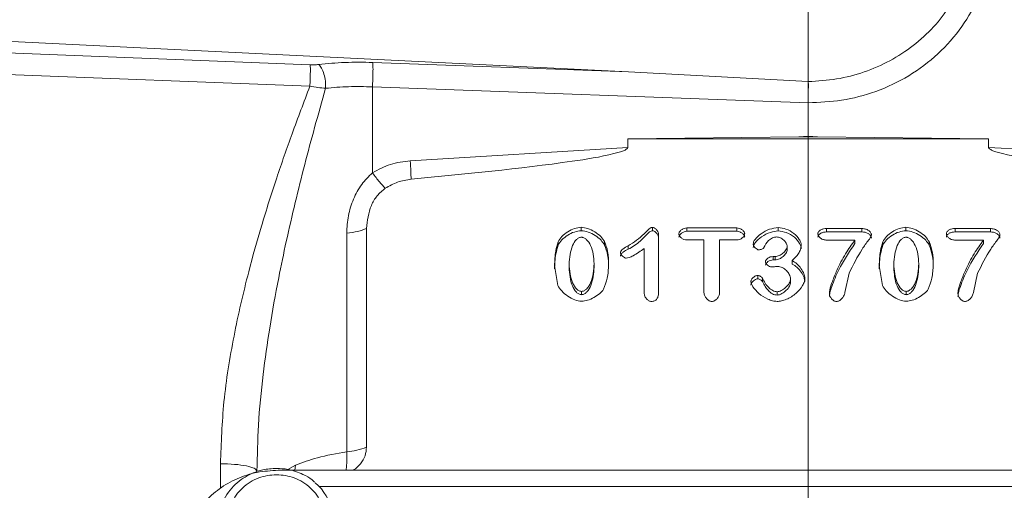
# Model space of a CAD drawing. Header units: inches. Extents: x 0.3 to 33.9, y 0.2 to 21.7.
# Tile 16 of 26: x 21.5 to 24.6, y 9.8 to 11.3. Entities that reach past the tile are written whole.
import ezdxf

# ---------------------------------------------------------------- set-up
doc = ezdxf.new("R2010")
doc.units = ezdxf.units.IN
doc.header["$MEASUREMENT"] = 0
doc.layers.add('SLD-0', color=7, linetype='Continuous', lineweight=15)
doc.styles.add('SLDTEXTSTYLE0', font='TXT', dxfattribs={"width": 0.75})
doc.dimstyles.new('SLDDIMSTYLE0', dxfattribs={"dimtxt": 0.25, "dimasz": 0.13, "dimexe": 0, "dimexo": 0.0625, "dimgap": 0.0625, "dimtad": 0, "dimtih": 1, "dimtoh": 1, "dimdec": 4, "dimrnd": 1e-09, "dimzin": 12, "dimdsep": 46, "dimtxsty": 'SLDTEXTSTYLE0', "dimsah": 1, "dimcen": 0.09, "dimadec": 0, "dimazin": 3, "dimtfac": 1, "dimtdec": 4, "dimtofl": 0, "dimtmove": 0, "dimatfit": 3, "dimfxl": 1, "dimfrac": 2, "dimtolj": 1, "dimtzin": 12, "dimarcsym": 0})

# ---------------------------------------------------------------- blocks, each defined once
blk = doc.blocks.new('*D21')
at = {"layer": 'SLD-0'}
for p, q in [((24.024, 12.2217), (24.024, 15.9238)), ((28.0665, 11.0915), (28.0665, 15.9238)), ((25.5661, 15.8356), (25.5153, 15.8356)), ((25.5153, 15.8356), (25.5153, 15.4387)), ((26.5243, 15.8356), (26.5751, 15.8356)), ((26.5751, 15.8356), (26.5751, 15.4387)), ((24.024, 15.7988), (25.4266, 15.7988)), ((28.0665, 15.7988), (26.6639, 15.7988)), ((25.5153, 15.4387), (25.5661, 15.4387)), ((26.5751, 15.4387), (26.5243, 15.4387))]:
    blk.add_line(p, q, dxfattribs=at)
for points in [[(24.024, 15.7988), (24.154, 15.7788), (24.154, 15.8188)], [(28.0665, 15.7988), (27.9365, 15.8188), (27.9365, 15.7788)]]:
    blk.add_solid(points, dxfattribs=at)
at = {"layer": 'SLD-0', "char_height": 0.25, "attachment_point": 1, "style": 'SLDTEXTSTYLE0'}
for s, insert in [('4.04', (25.6204, 16.2086, -0.4389)), ('102.7', (25.6296, 15.761, -0.4389))]:
    blk.add_mtext(s, dxfattribs=dict(at, insert=insert))

msp = doc.modelspace()

# ---------------------------------------------------------------- linework, layer by layer
at = {"color": 7, "linetype": 'Continuous', "lineweight": 15}
for p, q in [((21.25409, 11.19916), (23.45335, 11.09155)), ((21.25409, 11.1602), (22.44311, 11.11362)), ((22.64177, 11.1211), (23.45335, 11.09155)), ((21.25305, 11.09109), (22.44206, 11.04558)), ((23.45335, 11.09155), (24.02438, 11.06043)), ((22.64072, 11.04368), (22.64072, 10.77102)), ((24.02398, 10.99331), (22.64072, 11.04368)), ((24.02398, 10.88705), (24.02398, 10.99329)), ((23.45126, 10.87842), (23.99419, 10.88522)), ((23.45126, 10.85186), (23.45126, 10.87842)), ((24.59671, 10.87842), (23.45126, 10.87842)), ((23.99419, 10.88522), (24.02398, 10.88705)), ((23.99419, 10.88522), (24.02398, 10.88559)), ((24.02398, 10.88559), (24.02398, 10.88705)), ((24.02398, 10.88705), (24.05378, 10.88522)), ((24.02398, 10.88559), (24.05378, 10.88522)), ((24.05378, 10.88522), (24.59671, 10.87842)), ((24.59671, 10.87842), (24.59671, 10.85186)), ((23.45126, 10.85186), (22.76061, 10.80942)), ((24.59671, 10.85186), (25.28735, 10.80942)), ((23.30346, 10.5876), (23.30346, 10.59835)), ((23.52961, 10.58723), (23.52961, 10.59798)), ((23.6388, 10.59654), (23.79706, 10.59654)), ((23.6388, 10.58579), (23.6388, 10.59654)), ((23.79706, 10.58579), (23.79706, 10.59654)), ((23.92875, 10.58687), (23.92875, 10.59762)), ((24.33411, 10.5876), (24.33411, 10.59835)), ((22.55898, 10.57993), (22.55898, 9.88662)), ((22.62181, 10.59431), (22.62181, 9.901)), ((23.5492, 10.5739), (23.5492, 10.39465)), ((23.79706, 10.58579), (23.6388, 10.58579)), ((24.08255, 10.59436), (24.19427, 10.59436)), ((24.08255, 10.58361), (24.08255, 10.59436)), ((24.19427, 10.58361), (24.08255, 10.58361)), ((24.19427, 10.58361), (24.19427, 10.59436)), ((24.49062, 10.59436), (24.60234, 10.59436)), ((24.49062, 10.58361), (24.49062, 10.59436)), ((24.60234, 10.58361), (24.49062, 10.58361)), ((24.60234, 10.58361), (24.60234, 10.59436)), ((23.22976, 10.54142), (23.22976, 10.55217)), ((23.37755, 10.54197), (23.37755, 10.55272)), ((23.45261, 10.53932), (23.45261, 10.52857)), ((23.69311, 10.55815), (23.6388, 10.55815)), ((23.69311, 10.39139), (23.69311, 10.55815)), ((23.74276, 10.55815), (23.74276, 10.39139)), ((23.79706, 10.55815), (23.74276, 10.55815)), ((23.95707, 10.52766), (23.95707, 10.53841)), ((24.17235, 10.55761), (24.08255, 10.55761)), ((24.17235, 10.54686), (24.17235, 10.55761)), ((24.26041, 10.54142), (24.26041, 10.55217)), ((24.40819, 10.54197), (24.40819, 10.55272)), ((24.58042, 10.55761), (24.49062, 10.55761)), ((24.58042, 10.54686), (24.58042, 10.55761)), ((23.50362, 10.38849), (23.50362, 10.53099)), ((23.91246, 10.50564), (23.91925, 10.50564)), ((23.91246, 10.49489), (23.91246, 10.50564)), ((23.91925, 10.49489), (23.91925, 10.50564)), ((23.22879, 10.4142), (23.21871, 10.47703)), ((23.26467, 10.48156), (23.26467, 10.47081)), ((23.34439, 10.47208), (23.34439, 10.48283)), ((23.91925, 10.49489), (23.91246, 10.49489)), ((23.97356, 10.48185), (23.97356, 10.4926)), ((24.25944, 10.4142), (24.24935, 10.47703)), ((24.29532, 10.48156), (24.29532, 10.47081)), ((24.37503, 10.47208), (24.37503, 10.48283)), ((23.86397, 10.43496), (23.86397, 10.44571)), ((24.15373, 10.45295), (24.14074, 10.39139)), ((24.5618, 10.45295), (24.54881, 10.39139)), ((23.87871, 10.42608), (23.87871, 10.43684)), ((23.96774, 10.42391), (23.96774, 10.43466)), ((23.30443, 10.38444), (23.30443, 10.39519)), ((23.92546, 10.38317), (23.92546, 10.39392)), ((24.33508, 10.38444), (24.33508, 10.39519)), ((25.66323, 9.82776), (22.3416, 9.82776))]:
    msp.add_line(p, q, dxfattribs=at)
at = {"color": 8, "linetype": 'Continuous', "lineweight": 15}
for p, q in [((22.15817, 9.77064), (22.15817, 9.8485)), ((22.39606, 9.84428), (22.37244, 9.8304)), ((22.39606, 9.84428), (22.39378, 9.82776)), ((25.57402, 9.77642), (22.47164, 9.77642))]:
    msp.add_line(p, q, dxfattribs=at)
at = {"color": 7, "linetype": 'Continuous', "lineweight": 15}
for centre, radius, start, end in [((22.54401, 10.09639), 0.21031, 274.08233, 291.71076), ((22.34684, 9.65779), 0.17185, 266.37712, 49.1503)]:
    msp.add_arc(centre, radius, start, end, dxfattribs=at)
for points, knots in [([(24.02398, 10.99329), (24.05956, 10.99472), (24.13285, 10.99769), (24.24147, 11.02693), (24.34586, 11.0761), (24.43894, 11.14593), (24.51466, 11.23214), (24.56836, 11.32911), (24.60075, 11.43022), (24.60464, 11.4986), (24.60653, 11.5318)], [0, 0, 0, 0, 0.1165898, 0.2401252, 0.3687607, 0.5000976, 0.6314179, 0.7600083, 0.88348, 1, 1, 1, 1]), ([(24.02438, 11.06043), (24.0545, 11.06221), (24.11471, 11.06576), (24.20222, 11.08895), (24.28441, 11.12454), (24.35898, 11.17289), (24.42378, 11.23224), (24.47656, 11.30116), (24.51707, 11.3773), (24.5316, 11.43205), (24.53887, 11.45942)], [0, 0, 0, 0, 0.1249814, 0.2498314, 0.3749206, 0.4996832, 0.6247859, 0.7498102, 0.8749424, 1, 1, 1, 1]), ([(22.44206, 11.04558), (22.44237, 11.05261), (22.44299, 11.06668), (22.44346, 11.08694), (22.44356, 11.10402), (22.44326, 11.11042), (22.44311, 11.11362)], [0, 0, 0, 0, 0.2499925, 0.5000033, 0.7499913, 1, 1, 1, 1]), ([(22.46968, 11.1146), (22.46541, 11.11418), (22.45688, 11.11334), (22.44769, 11.11353), (22.44311, 11.11362)], [0, 0, 0, 0, 0.5017195, 1, 1, 1, 1]), ([(22.46968, 11.1146), (22.49731, 11.1173), (22.55256, 11.12271), (22.61203, 11.12164), (22.64177, 11.1211)], [0, 0, 0, 0, 0.4999684, 1, 1, 1, 1]), ([(22.46968, 11.1146), (22.47293, 11.11111), (22.47943, 11.10412), (22.48707, 11.08476), (22.49198, 11.06191), (22.49206, 11.04677), (22.4921, 11.0392)], [0, 0, 0, 0, 0.2500096, 0.5000042, 0.7500121, 1, 1, 1, 1]), ([(22.64072, 11.04368), (22.6411, 11.05133), (22.64186, 11.06662), (22.64241, 11.09007), (22.64244, 11.11011), (22.64199, 11.11744), (22.64177, 11.1211)], [0, 0, 0, 0, 0.2500003, 0.5000004, 0.7500011, 1, 1, 1, 1]), ([(22.15817, 9.8485), (22.16053, 9.91402), (22.16539, 10.04899), (22.19887, 10.25289), (22.24145, 10.43856), (22.28854, 10.60562), (22.33491, 10.75146), (22.38648, 10.8995), (22.42299, 10.99544), (22.44206, 11.04558)], [0, 0, 0, 0, 0.1604667, 0.3305967, 0.4990379, 0.6198561, 0.7490678, 0.8688527, 1, 1, 1, 1]), ([(22.4921, 11.0392), (22.48034, 10.99788), (22.45753, 10.91774), (22.42527, 10.79681), (22.39506, 10.6764), (22.36734, 10.55656), (22.33958, 10.42401), (22.31408, 10.28325), (22.29213, 10.12749), (22.27711, 9.976), (22.27499, 9.8738), (22.27398, 9.82516)], [0, 0, 0, 0, 0.1059517, 0.2054244, 0.3063104, 0.4084395, 0.503873, 0.6338605, 0.7533739, 0.8826345, 1, 1, 1, 1]), ([(22.4921, 11.0392), (22.4841, 11.03982), (22.46806, 11.04106), (22.45074, 11.04407), (22.44206, 11.04558)], [0, 0, 0, 0, 0.4988323, 1, 1, 1, 1]), ([(22.64072, 11.04368), (22.61504, 11.04434), (22.56368, 11.04566), (22.51596, 11.04136), (22.4921, 11.0392)], [0, 0, 0, 0, 0.5000423, 1, 1, 1, 1]), ([(24.02438, 11.06043), (24.02442, 11.05545), (24.02448, 11.04584), (24.02434, 11.02744), (24.02412, 11.00949), (24.02403, 10.99855), (24.02398, 10.99331)], [0, 0, 0, 0, 0.2785178, 0.5380197, 0.7785091, 1, 1, 1, 1]), ([(23.45126, 10.85186), (23.45122, 10.85148), (23.45114, 10.85068), (23.45033, 10.84901), (23.44709, 10.84564), (23.43289, 10.83847), (23.37528, 10.82291), (23.14982, 10.78763), (22.93427, 10.76715), (22.76354, 10.75094)], [0, 0, 0, 0, 0.0017499, 0.0036551, 0.0082924, 0.0222016, 0.0717818, 0.264741, 1, 1, 1, 1]), ([(25.28443, 10.75094), (25.11369, 10.76715), (24.89814, 10.78762), (24.67268, 10.82291), (24.61507, 10.83847), (24.60087, 10.84564), (24.59764, 10.84901), (24.59682, 10.85068), (24.59674, 10.85148), (24.59671, 10.85186)], [0, 0, 0, 0, 0.7352578, 0.9282167, 0.9777959, 0.9917054, 0.9963435, 0.9982494, 1, 1, 1, 1]), ([(22.76061, 10.80942), (22.73931, 10.80675), (22.6967, 10.80141), (22.65938, 10.78115), (22.64072, 10.77102)], [0, 0, 0, 0, 0.5000236, 1, 1, 1, 1]), ([(22.76354, 10.75094), (22.7632, 10.75873), (22.76253, 10.77432), (22.76125, 10.79772), (22.76061, 10.80942)], [0, 0, 0, 0, 0.49999979, 1, 1, 1, 1]), ([(22.64072, 10.77102), (22.62866, 10.75922), (22.60379, 10.73489), (22.57886, 10.68743), (22.56207, 10.63488), (22.56002, 10.5984), (22.55898, 10.57993)], [0, 0, 0, 0, 0.2314251, 0.477377, 0.7354575, 1, 1, 1, 1]), ([(22.6815, 10.72224), (22.67545, 10.72831), (22.66336, 10.74046), (22.64827, 10.76083), (22.64072, 10.77102)], [0, 0, 0, 0, 0.4999912, 1, 1, 1, 1]), ([(22.6815, 10.72224), (22.67226, 10.71452), (22.6537, 10.69899), (22.62884, 10.65586), (22.62465, 10.61925), (22.62181, 10.59431)], [0, 0, 0, 0, 0.2400647, 0.4826081, 1, 1, 1, 1]), ([(22.76354, 10.75094), (22.74886, 10.74866), (22.7195, 10.7441), (22.69417, 10.72953), (22.6815, 10.72224)], [0, 0, 0, 0, 0.5000107, 1, 1, 1, 1]), ([(23.22976, 10.55217), (23.23344, 10.55802), (23.24129, 10.57052), (23.26019, 10.58419), (23.28091, 10.59533), (23.29627, 10.59738), (23.30346, 10.59835)], [0, 0, 0, 0, 0.2339953, 0.4999387, 0.7659309, 1, 1, 1, 1]), ([(23.30346, 10.59835), (23.31034, 10.59741), (23.32555, 10.59534), (23.3465, 10.58437), (23.36553, 10.57058), (23.37379, 10.5583), (23.37755, 10.55272)], [0, 0, 0, 0, 0.2247099, 0.4973519, 0.7713242, 1, 1, 1, 1]), ([(23.45261, 10.53932), (23.47024, 10.55107), (23.49432, 10.56712), (23.51475, 10.58977), (23.52331, 10.59644), (23.52707, 10.59783), (23.52876, 10.59793), (23.52961, 10.59798)], [0, 0, 0, 0, 0.644533, 0.8802753, 0.9495006, 0.9748269, 1, 1, 1, 1]), ([(23.52961, 10.59798), (23.53074, 10.59786), (23.53317, 10.5976), (23.53795, 10.59514), (23.54319, 10.5902), (23.54798, 10.58264), (23.54879, 10.57679), (23.5492, 10.5739)], [0, 0, 0, 0, 0.0972779, 0.209328, 0.4604024, 0.733535, 1, 1, 1, 1]), ([(23.61359, 10.57734), (23.61371, 10.57846), (23.61396, 10.58084), (23.61642, 10.58551), (23.62149, 10.59067), (23.62945, 10.59538), (23.6357, 10.59615), (23.6388, 10.59654)], [0, 0, 0, 0, 0.1021748, 0.2169276, 0.4674511, 0.7357874, 1, 1, 1, 1]), ([(23.79706, 10.59654), (23.80029, 10.59615), (23.80669, 10.59538), (23.81474, 10.59057), (23.81971, 10.58536), (23.8221, 10.58075), (23.82235, 10.57843), (23.82247, 10.57734)], [0, 0, 0, 0, 0.27302122, 0.54198514, 0.78942228, 0.9009549, 1, 1, 1, 1]), ([(23.84923, 10.54529), (23.84966, 10.54747), (23.85071, 10.55276), (23.85842, 10.56461), (23.87454, 10.57961), (23.89983, 10.59341), (23.91944, 10.59627), (23.92875, 10.59762)], [0, 0, 0, 0, 0.06869712, 0.16668493, 0.42529162, 0.72734336, 1, 1, 1, 1]), ([(23.92875, 10.59762), (23.93709, 10.59642), (23.95504, 10.59383), (23.97869, 10.5802), (23.9937, 10.56415), (24.00065, 10.5505), (24.0015, 10.54402), (24.00187, 10.54113)], [0, 0, 0, 0, 0.2462362, 0.5305018, 0.7955573, 0.908656, 1, 1, 1, 1]), ([(24.26041, 10.55217), (24.26408, 10.55802), (24.27193, 10.57052), (24.29083, 10.58419), (24.31155, 10.59533), (24.32691, 10.59738), (24.33411, 10.59835)], [0, 0, 0, 0, 0.2339954, 0.4999389, 0.7659309, 1, 1, 1, 1]), ([(24.33411, 10.59835), (24.34098, 10.59741), (24.35619, 10.59534), (24.37714, 10.58437), (24.39618, 10.57058), (24.40444, 10.5583), (24.40819, 10.55272)], [0, 0, 0, 0, 0.22470979, 0.49735243, 0.77132472, 1, 1, 1, 1]), ([(22.62181, 10.59431), (22.61293, 10.59102), (22.59519, 10.58443), (22.57105, 10.58143), (22.55898, 10.57993)], [0, 0, 0, 0, 0.49999986, 1, 1, 1, 1]), ([(23.30346, 10.5876), (23.29607, 10.58659), (23.28082, 10.5845), (23.2603, 10.57347), (23.24151, 10.55999), (23.23356, 10.54742), (23.22976, 10.54142)], [0, 0, 0, 0, 0.2406539, 0.4964847, 0.759564, 1, 1, 1, 1]), ([(23.26467, 10.48156), (23.26635, 10.50167), (23.26866, 10.52931), (23.2845, 10.5568), (23.29439, 10.56435), (23.29996, 10.56639), (23.3027, 10.56657), (23.30404, 10.56666)], [0, 0, 0, 0, 0.60593, 0.8324419, 0.9225087, 0.961948, 1, 1, 1, 1]), ([(23.37755, 10.54197), (23.37406, 10.54723), (23.3663, 10.55893), (23.34805, 10.57263), (23.32694, 10.58418), (23.31097, 10.5865), (23.30346, 10.5876)], [0, 0, 0, 0, 0.2145591, 0.4774396, 0.7543923, 1, 1, 1, 1]), ([(23.30404, 10.56666), (23.30537, 10.56657), (23.30809, 10.5664), (23.31365, 10.56446), (23.32392, 10.55715), (23.33482, 10.53907), (23.34274, 10.51263), (23.34383, 10.49291), (23.34439, 10.48283)], [0, 0, 0, 0, 0.037836, 0.077205, 0.1668862, 0.3993523, 0.6928909, 1, 1, 1, 1]), ([(23.52961, 10.58723), (23.52819, 10.58707), (23.52483, 10.58669), (23.52111, 10.58398), (23.51762, 10.58106), (23.51466, 10.57829), (23.51101, 10.5747), (23.50309, 10.56678), (23.49047, 10.55462), (23.47301, 10.53961), (23.45937, 10.53223), (23.45261, 10.52857)], [0, 0, 0, 0, 0.0421809, 0.0994563, 0.135869, 0.1831343, 0.2245197, 0.2944128, 0.5300216, 0.7670667, 1, 1, 1, 1]), ([(23.5492, 10.56315), (23.54881, 10.56599), (23.54802, 10.57171), (23.5434, 10.57915), (23.53827, 10.58414), (23.53344, 10.58679), (23.53083, 10.58709), (23.52961, 10.58723)], [0, 0, 0, 0, 0.2618391, 0.5273231, 0.7756385, 0.8950252, 1, 1, 1, 1]), ([(23.6388, 10.58579), (23.63576, 10.58541), (23.62963, 10.58467), (23.62177, 10.58011), (23.61666, 10.57505), (23.61401, 10.57032), (23.61372, 10.56779), (23.61359, 10.56659)], [0, 0, 0, 0, 0.2594319, 0.5216736, 0.7693437, 0.8904624, 1, 1, 1, 1]), ([(23.6388, 10.55815), (23.63561, 10.55853), (23.62928, 10.55929), (23.62128, 10.56406), (23.61633, 10.56926), (23.61395, 10.57389), (23.6137, 10.57624), (23.61359, 10.57734)], [0, 0, 0, 0, 0.270764, 0.5386622, 0.7864303, 0.8991141, 1, 1, 1, 1]), ([(23.82247, 10.56659), (23.82234, 10.5677), (23.82207, 10.57007), (23.81964, 10.57472), (23.81461, 10.57992), (23.80658, 10.58466), (23.80024, 10.58541), (23.79706, 10.58579)], [0, 0, 0, 0, 0.1010035, 0.2150905, 0.4629647, 0.7312526, 1, 1, 1, 1]), ([(23.82247, 10.57734), (23.82235, 10.57624), (23.8221, 10.57389), (23.81969, 10.56925), (23.81467, 10.56406), (23.80662, 10.55929), (23.80026, 10.55853), (23.79706, 10.55815)], [0, 0, 0, 0, 0.1002435, 0.2129959, 0.4610144, 0.7294667, 1, 1, 1, 1]), ([(23.92875, 10.58687), (23.92042, 10.58574), (23.90157, 10.5832), (23.87603, 10.56998), (23.85891, 10.55456), (23.85072, 10.54209), (23.84966, 10.53671), (23.84923, 10.53454)], [0, 0, 0, 0, 0.2440689, 0.5517711, 0.8305434, 0.9315826, 1, 1, 1, 1]), ([(23.9241, 10.56775), (23.92186, 10.56758), (23.91719, 10.56725), (23.90799, 10.56397), (23.89397, 10.55425), (23.88743, 10.54181), (23.88317, 10.53371)], [0, 0, 0, 0, 0.11610676, 0.24211697, 0.50646309, 1, 1, 1, 1]), ([(23.95707, 10.53841), (23.9569, 10.53997), (23.95653, 10.54334), (23.95317, 10.55011), (23.94659, 10.55803), (23.93783, 10.56413), (23.93001, 10.56726), (23.92599, 10.56759), (23.9241, 10.56775)], [0, 0, 0, 0, 0.1019944, 0.2215042, 0.484118, 0.7538319, 0.8838115, 1, 1, 1, 1]), ([(24.00187, 10.53038), (24.00157, 10.53294), (24.00088, 10.5388), (23.9947, 10.55194), (23.98023, 10.56831), (23.95626, 10.58275), (23.93753, 10.58556), (23.92875, 10.58687)], [0, 0, 0, 0, 0.0809138, 0.1849494, 0.4462579, 0.7404873, 1, 1, 1, 1]), ([(24.05463, 10.57734), (24.05475, 10.5786), (24.055, 10.58116), (24.057, 10.58461), (24.05992, 10.58757), (24.06498, 10.59086), (24.07265, 10.59369), (24.07921, 10.59414), (24.08255, 10.59436)], [0, 0, 0, 0, 0.1102494, 0.2235478, 0.3365094, 0.4620215, 0.7264509, 1, 1, 1, 1]), ([(24.08255, 10.58361), (24.07926, 10.58339), (24.07276, 10.58296), (24.06517, 10.58019), (24.0601, 10.57696), (24.05712, 10.57402), (24.05501, 10.57053), (24.05475, 10.56789), (24.05463, 10.56659)], [0, 0, 0, 0, 0.2695177, 0.5323038, 0.6566807, 0.769843, 0.8864057, 1, 1, 1, 1]), ([(24.08255, 10.55761), (24.07908, 10.55795), (24.07222, 10.55863), (24.06328, 10.56315), (24.05765, 10.56849), (24.05501, 10.57349), (24.05475, 10.57609), (24.05463, 10.57734)], [0, 0, 0, 0, 0.2731398, 0.5386053, 0.7815697, 0.8947165, 1, 1, 1, 1]), ([(24.22472, 10.57408), (24.22453, 10.57323), (24.22323, 10.56724), (24.21166, 10.55264), (24.18523, 10.51523), (24.16683, 10.47885), (24.15373, 10.45295)], [0, 0, 0, 0, 0.01875589, 0.13223815, 0.38200688, 1, 1, 1, 1]), ([(24.19427, 10.59436), (24.19818, 10.59404), (24.2057, 10.59343), (24.21553, 10.58893), (24.22159, 10.58339), (24.22433, 10.57815), (24.22459, 10.57542), (24.22472, 10.57408)], [0, 0, 0, 0, 0.2857989, 0.5501972, 0.7857718, 0.8955946, 1, 1, 1, 1]), ([(24.22472, 10.56333), (24.22455, 10.56486), (24.22421, 10.56802), (24.22078, 10.57366), (24.21415, 10.57898), (24.20457, 10.58287), (24.1977, 10.58336), (24.19427, 10.58361)], [0, 0, 0, 0, 0.1195444, 0.2475836, 0.497344, 0.7485787, 1, 1, 1, 1]), ([(24.33411, 10.5876), (24.32671, 10.58659), (24.31146, 10.5845), (24.29094, 10.57347), (24.27215, 10.55999), (24.2642, 10.54742), (24.26041, 10.54142)], [0, 0, 0, 0, 0.2406542, 0.4964847, 0.7595641, 1, 1, 1, 1]), ([(24.29532, 10.48156), (24.297, 10.50167), (24.29931, 10.52931), (24.31515, 10.5568), (24.32503, 10.56435), (24.33061, 10.56639), (24.33334, 10.56657), (24.33469, 10.56666)], [0, 0, 0, 0, 0.6059301, 0.8324419, 0.922509, 0.9619484, 1, 1, 1, 1]), ([(24.40819, 10.54197), (24.40471, 10.54723), (24.39695, 10.55893), (24.37869, 10.57263), (24.35758, 10.58418), (24.34161, 10.5865), (24.33411, 10.5876)], [0, 0, 0, 0, 0.2145592, 0.4774394, 0.7543919, 1, 1, 1, 1]), ([(24.33469, 10.56666), (24.33602, 10.56657), (24.33873, 10.5664), (24.34429, 10.56446), (24.35456, 10.55715), (24.36546, 10.53907), (24.37339, 10.51263), (24.37447, 10.49291), (24.37503, 10.48283)], [0, 0, 0, 0, 0.0378363, 0.0772054, 0.1668865, 0.3993523, 0.692891, 1, 1, 1, 1]), ([(24.46269, 10.57734), (24.46282, 10.5786), (24.46306, 10.58116), (24.46507, 10.58461), (24.46799, 10.58757), (24.47305, 10.59086), (24.48071, 10.59369), (24.48728, 10.59414), (24.49062, 10.59436)], [0, 0, 0, 0, 0.1102493, 0.2235467, 0.3365081, 0.4620201, 0.7264511, 1, 1, 1, 1]), ([(24.49062, 10.58361), (24.48733, 10.58339), (24.48083, 10.58296), (24.47324, 10.58019), (24.46817, 10.57696), (24.46519, 10.57402), (24.46308, 10.57053), (24.46282, 10.56789), (24.46269, 10.56659)], [0, 0, 0, 0, 0.26951745, 0.53230503, 0.65668187, 0.76984262, 0.8864061, 1, 1, 1, 1]), ([(24.49062, 10.55761), (24.48714, 10.55795), (24.48028, 10.55863), (24.47135, 10.56315), (24.46572, 10.56849), (24.46308, 10.57349), (24.46282, 10.57609), (24.46269, 10.57734)], [0, 0, 0, 0, 0.2731398, 0.5386053, 0.7815684, 0.8947168, 1, 1, 1, 1]), ([(24.63279, 10.57408), (24.6326, 10.57323), (24.6313, 10.56724), (24.61973, 10.55264), (24.5933, 10.51523), (24.5749, 10.47885), (24.5618, 10.45295)], [0, 0, 0, 0, 0.018756, 0.13223803, 0.38200705, 1, 1, 1, 1]), ([(24.60234, 10.59436), (24.60624, 10.59404), (24.61377, 10.59343), (24.6236, 10.58893), (24.62966, 10.58339), (24.6324, 10.57815), (24.63266, 10.57542), (24.63279, 10.57408)], [0, 0, 0, 0, 0.2858003, 0.5501983, 0.7857726, 0.8955945, 1, 1, 1, 1]), ([(24.63279, 10.56333), (24.63262, 10.56486), (24.63227, 10.56802), (24.62885, 10.57366), (24.62222, 10.57898), (24.61264, 10.58287), (24.60577, 10.58336), (24.60234, 10.58361)], [0, 0, 0, 0, 0.1195446, 0.2475838, 0.4973441, 0.7485788, 1, 1, 1, 1]), ([(23.21871, 10.47703), (23.21942, 10.49262), (23.22059, 10.51803), (23.22721, 10.54266), (23.22976, 10.55217)], [0, 0, 0, 0, 0.6137, 1, 1, 1, 1]), ([(23.22976, 10.54142), (23.22729, 10.53222), (23.22264, 10.51488), (23.2196, 10.48962), (23.21899, 10.47376), (23.21871, 10.46628)], [0, 0, 0, 0, 0.3740028, 0.7046104, 1, 1, 1, 1]), ([(23.37755, 10.55272), (23.38127, 10.54244), (23.3898, 10.51882), (23.39015, 10.49385), (23.39035, 10.47975)], [0, 0, 0, 0, 0.43540173, 1, 1, 1, 1]), ([(23.39035, 10.469), (23.39015, 10.4831), (23.3898, 10.50807), (23.38127, 10.53169), (23.37755, 10.54197)], [0, 0, 0, 0, 0.5645931, 1, 1, 1, 1]), ([(23.42836, 10.51777), (23.42846, 10.51873), (23.42865, 10.52073), (23.43073, 10.52491), (23.43801, 10.53234), (23.44653, 10.53641), (23.45261, 10.53932)], [0, 0, 0, 0, 0.0881881, 0.1840605, 0.4180155, 1, 1, 1, 1]), ([(23.86708, 10.52683), (23.86619, 10.52693), (23.86422, 10.52716), (23.8602, 10.5291), (23.85537, 10.53281), (23.85156, 10.53767), (23.84955, 10.54202), (23.84934, 10.54425), (23.84923, 10.54529)], [0, 0, 0, 0, 0.0933212, 0.2081035, 0.4716916, 0.7482992, 0.8818438, 1, 1, 1, 1]), ([(23.91925, 10.50564), (23.92126, 10.5058), (23.92557, 10.50614), (23.93423, 10.50928), (23.94442, 10.51555), (23.95241, 10.52428), (23.95645, 10.53228), (23.95687, 10.53644), (23.95707, 10.53841)], [0, 0, 0, 0, 0.1084355, 0.2321951, 0.4964578, 0.7600608, 0.8861787, 1, 1, 1, 1]), ([(24.00187, 10.54113), (24.00125, 10.53685), (23.99992, 10.52766), (23.99105, 10.51043), (23.98051, 10.49969), (23.97356, 10.4926)], [0, 0, 0, 0, 0.22859432, 0.49125686, 1, 1, 1, 1]), ([(24.09109, 10.3894), (24.09151, 10.39271), (24.0931, 10.40531), (24.10149, 10.42946), (24.11734, 10.46819), (24.14008, 10.51292), (24.16211, 10.54342), (24.17235, 10.55761)], [0, 0, 0, 0, 0.0538461, 0.2044377, 0.4070231, 0.7240764, 1, 1, 1, 1]), ([(24.17235, 10.54686), (24.154, 10.51971), (24.12475, 10.47644), (24.10257, 10.4221), (24.09308, 10.3934), (24.09161, 10.38254), (24.09109, 10.37864)], [0, 0, 0, 0, 0.5165778, 0.8234871, 0.9366474, 1, 1, 1, 1]), ([(24.24935, 10.47703), (24.25007, 10.49262), (24.25124, 10.51803), (24.25785, 10.54266), (24.26041, 10.55217)], [0, 0, 0, 0, 0.6137, 1, 1, 1, 1]), ([(24.26041, 10.54142), (24.25793, 10.53222), (24.25328, 10.51488), (24.25025, 10.48962), (24.24964, 10.47376), (24.24935, 10.46628)], [0, 0, 0, 0, 0.3740028, 0.7046104, 1, 1, 1, 1]), ([(24.40819, 10.55272), (24.41191, 10.54244), (24.42045, 10.51882), (24.4208, 10.49385), (24.42099, 10.47975)], [0, 0, 0, 0, 0.4354017, 1, 1, 1, 1]), ([(24.42099, 10.469), (24.4208, 10.4831), (24.42045, 10.50807), (24.41191, 10.53169), (24.40819, 10.54197)], [0, 0, 0, 0, 0.5645929, 1, 1, 1, 1]), ([(24.49916, 10.3894), (24.49958, 10.39271), (24.50117, 10.40531), (24.50955, 10.42946), (24.52541, 10.46819), (24.54815, 10.51292), (24.57017, 10.54342), (24.58042, 10.55761)], [0, 0, 0, 0, 0.0538461, 0.2044376, 0.4070229, 0.7240764, 1, 1, 1, 1]), ([(24.58042, 10.54686), (24.56207, 10.51971), (24.53282, 10.47644), (24.51064, 10.4221), (24.50115, 10.3934), (24.49968, 10.38254), (24.49916, 10.37864)], [0, 0, 0, 0, 0.5165778, 0.8234871, 0.9366475, 1, 1, 1, 1]), ([(23.45261, 10.52857), (23.447, 10.52588), (23.43868, 10.52189), (23.43115, 10.51479), (23.4287, 10.51024), (23.42847, 10.50806), (23.42836, 10.50702)], [0, 0, 0, 0, 0.5390815, 0.7997153, 0.904516, 1, 1, 1, 1]), ([(23.44621, 10.50039), (23.44529, 10.50049), (23.44327, 10.50072), (23.43919, 10.50268), (23.43443, 10.50633), (23.4307, 10.51095), (23.4287, 10.5149), (23.42847, 10.51687), (23.42836, 10.51777)], [0, 0, 0, 0, 0.1001905, 0.2219158, 0.4938478, 0.7690283, 0.8947238, 1, 1, 1, 1]), ([(23.50362, 10.53099), (23.49202, 10.52301), (23.47667, 10.51244), (23.45701, 10.5022), (23.44929, 10.50091), (23.44621, 10.50039)], [0, 0, 0, 0, 0.649394, 0.8597321, 1, 1, 1, 1]), ([(23.88317, 10.53371), (23.88291, 10.53329), (23.88233, 10.53238), (23.88021, 10.53067), (23.87665, 10.52891), (23.87198, 10.52721), (23.86864, 10.52695), (23.86708, 10.52683)], [0, 0, 0, 0, 0.0841682, 0.1854737, 0.4534819, 0.7436727, 1, 1, 1, 1]), ([(23.88841, 10.48898), (23.88853, 10.48993), (23.88877, 10.49197), (23.89111, 10.49601), (23.89592, 10.50053), (23.90351, 10.50465), (23.90946, 10.50531), (23.91246, 10.50564)], [0, 0, 0, 0, 0.09439228, 0.20288329, 0.44859486, 0.7215156, 1, 1, 1, 1]), ([(23.95707, 10.52766), (23.95686, 10.52563), (23.95641, 10.52133), (23.9523, 10.51344), (23.94458, 10.50501), (23.93472, 10.49881), (23.92604, 10.49546), (23.92141, 10.49507), (23.91925, 10.49489)], [0, 0, 0, 0, 0.1172511, 0.2479509, 0.4988169, 0.7501576, 0.8835739, 1, 1, 1, 1]), ([(23.30443, 10.39519), (23.30314, 10.39528), (23.3005, 10.39546), (23.29506, 10.39748), (23.28494, 10.40511), (23.26858, 10.43299), (23.26631, 10.46119), (23.26467, 10.48156)], [0, 0, 0, 0, 0.0360543, 0.0739552, 0.161848, 0.3945889, 1, 1, 1, 1]), ([(23.34439, 10.48283), (23.34285, 10.46223), (23.34071, 10.43369), (23.32433, 10.40536), (23.31405, 10.39755), (23.30847, 10.39547), (23.30576, 10.39528), (23.30443, 10.39519)], [0, 0, 0, 0, 0.603604, 0.8361499, 0.9251041, 0.9634699, 1, 1, 1, 1]), ([(23.34439, 10.47208), (23.34291, 10.45225), (23.34084, 10.42447), (23.32561, 10.39634), (23.31549, 10.38769), (23.30937, 10.38487), (23.30603, 10.38458), (23.30443, 10.38444)], [0, 0, 0, 0, 0.5816994, 0.8148487, 0.9080186, 0.9559642, 1, 1, 1, 1]), ([(23.39035, 10.47975), (23.38964, 10.46529), (23.38832, 10.43862), (23.37894, 10.41343), (23.37464, 10.40189)], [0, 0, 0, 0, 0.5420009, 1, 1, 1, 1]), ([(23.91246, 10.49489), (23.90952, 10.49457), (23.9037, 10.49394), (23.8962, 10.48996), (23.89135, 10.48553), (23.88883, 10.48144), (23.88854, 10.47926), (23.88841, 10.47823)], [0, 0, 0, 0, 0.2726184, 0.5401537, 0.7828532, 0.898231, 1, 1, 1, 1]), ([(23.90781, 10.47269), (23.90665, 10.47276), (23.90426, 10.47292), (23.89962, 10.47448), (23.89443, 10.47767), (23.89058, 10.48208), (23.8887, 10.48601), (23.8885, 10.48802), (23.88841, 10.48898)], [0, 0, 0, 0, 0.1223741, 0.2538139, 0.5175012, 0.7718267, 0.8913468, 1, 1, 1, 1]), ([(23.9272, 10.47395), (23.92604, 10.47391), (23.92263, 10.47376), (23.91708, 10.47332), (23.91207, 10.47295), (23.90912, 10.47275), (23.90821, 10.4727), (23.90792, 10.47269), (23.90781, 10.47269)], [0, 0, 0, 0, 0.1793242, 0.5261317, 0.8598333, 0.9541023, 0.983097, 1, 1, 1, 1]), ([(23.96774, 10.43466), (23.96754, 10.43697), (23.96714, 10.44179), (23.96324, 10.45117), (23.95525, 10.46173), (23.94431, 10.46955), (23.93458, 10.47337), (23.92958, 10.47377), (23.9272, 10.47395)], [0, 0, 0, 0, 0.11691153, 0.24434174, 0.50556847, 0.76370463, 0.88730983, 1, 1, 1, 1]), ([(23.97356, 10.4926), (23.97846, 10.48943), (23.9891, 10.48256), (24.00125, 10.46807), (24.01096, 10.45263), (24.01286, 10.44154), (24.0137, 10.43665)], [0, 0, 0, 0, 0.2390738, 0.5187817, 0.7878603, 1, 1, 1, 1]), ([(24.0137, 10.4259), (24.01295, 10.4305), (24.0112, 10.44115), (24.00184, 10.45652), (23.98964, 10.47138), (23.97863, 10.47855), (23.97356, 10.48185)], [0, 0, 0, 0, 0.1992139, 0.4620198, 0.7518252, 1, 1, 1, 1]), ([(24.33508, 10.39519), (24.33379, 10.39528), (24.33114, 10.39546), (24.3257, 10.39748), (24.31558, 10.40511), (24.29922, 10.43299), (24.29695, 10.46119), (24.29532, 10.48156)], [0, 0, 0, 0, 0.03605461, 0.07395519, 0.16184821, 0.39458908, 1, 1, 1, 1]), ([(24.37503, 10.48283), (24.37349, 10.46223), (24.37136, 10.43369), (24.35497, 10.40536), (24.3447, 10.39755), (24.33912, 10.39547), (24.3364, 10.39528), (24.33508, 10.39519)], [0, 0, 0, 0, 0.603604, 0.8361499, 0.9251038, 0.9634699, 1, 1, 1, 1]), ([(24.37503, 10.47208), (24.37355, 10.45225), (24.37149, 10.42447), (24.35625, 10.39634), (24.34614, 10.38769), (24.34001, 10.38487), (24.33667, 10.38458), (24.33508, 10.38444)], [0, 0, 0, 0, 0.5816993, 0.8148485, 0.9080188, 0.9559638, 1, 1, 1, 1]), ([(24.42099, 10.47975), (24.42028, 10.46529), (24.41897, 10.43862), (24.40958, 10.41343), (24.40529, 10.40189)], [0, 0, 0, 0, 0.5420006, 1, 1, 1, 1]), ([(23.30443, 10.38444), (23.30296, 10.38456), (23.29989, 10.38482), (23.29415, 10.38731), (23.28413, 10.39541), (23.2685, 10.42316), (23.26627, 10.4509), (23.26467, 10.47081)], [0, 0, 0, 0, 0.0411048, 0.0858211, 0.1744711, 0.4077431, 1, 1, 1, 1]), ([(23.84206, 10.42561), (23.84217, 10.42675), (23.84242, 10.42918), (23.84472, 10.43395), (23.84924, 10.43932), (23.85513, 10.44334), (23.86022, 10.44538), (23.86278, 10.4456), (23.86397, 10.44571)], [0, 0, 0, 0, 0.1109338, 0.2365771, 0.5022594, 0.7675596, 0.8914149, 1, 1, 1, 1]), ([(23.86397, 10.44571), (23.86535, 10.44549), (23.86842, 10.445), (23.87262, 10.4428), (23.87587, 10.44051), (23.87791, 10.43845), (23.87847, 10.43733), (23.87871, 10.43684)], [0, 0, 0, 0, 0.22996824, 0.51002065, 0.78403324, 0.90329369, 1, 1, 1, 1]), ([(24.33508, 10.38444), (24.3336, 10.38456), (24.33053, 10.38482), (24.32479, 10.38731), (24.31478, 10.39541), (24.29915, 10.42316), (24.29692, 10.4509), (24.29532, 10.47081)], [0, 0, 0, 0, 0.04110475, 0.08582108, 0.17447109, 0.40774316, 1, 1, 1, 1]), ([(23.30482, 10.3635), (23.29761, 10.36465), (23.28181, 10.36716), (23.26063, 10.37965), (23.24091, 10.39457), (23.23264, 10.40796), (23.22879, 10.4142)], [0, 0, 0, 0, 0.22427887, 0.49157913, 0.76328881, 1, 1, 1, 1]), ([(23.86397, 10.43496), (23.86279, 10.43485), (23.86026, 10.43462), (23.85529, 10.43267), (23.84955, 10.42881), (23.845, 10.42358), (23.84248, 10.41874), (23.84219, 10.4161), (23.84206, 10.41486)], [0, 0, 0, 0, 0.1075336, 0.2300757, 0.4839192, 0.7438738, 0.8790022, 1, 1, 1, 1]), ([(23.92507, 10.36314), (23.92038, 10.36361), (23.91025, 10.36463), (23.89012, 10.37234), (23.86756, 10.38647), (23.85145, 10.40466), (23.84368, 10.41789), (23.84251, 10.42345), (23.84206, 10.42561)], [0, 0, 0, 0, 0.1250013, 0.2703753, 0.5743475, 0.8391265, 0.9373795, 1, 1, 1, 1]), ([(23.87871, 10.42608), (23.87849, 10.42656), (23.87799, 10.42758), (23.8761, 10.42962), (23.87296, 10.43182), (23.86871, 10.43414), (23.86554, 10.43468), (23.86397, 10.43496)], [0, 0, 0, 0, 0.0909395, 0.1978918, 0.4723455, 0.7380702, 1, 1, 1, 1]), ([(23.87871, 10.43684), (23.88131, 10.43143), (23.88644, 10.42071), (23.89769, 10.40723), (23.90883, 10.39861), (23.9184, 10.39453), (23.92319, 10.39412), (23.92546, 10.39392)], [0, 0, 0, 0, 0.2762881, 0.5474024, 0.7912109, 0.9013538, 1, 1, 1, 1]), ([(23.92546, 10.38317), (23.92296, 10.38341), (23.91763, 10.38392), (23.90784, 10.38852), (23.89205, 10.40095), (23.88415, 10.41584), (23.87871, 10.42608)], [0, 0, 0, 0, 0.1089681, 0.2325742, 0.472211, 1, 1, 1, 1]), ([(24.0137, 10.43665), (24.01324, 10.4331), (24.01218, 10.42505), (24.00376, 10.40783), (23.98589, 10.38679), (23.96113, 10.37186), (23.94004, 10.36448), (23.92977, 10.36356), (23.92507, 10.36314)], [0, 0, 0, 0, 0.0899639, 0.2040791, 0.4729744, 0.7573742, 0.8889175, 1, 1, 1, 1]), ([(23.92546, 10.39392), (23.92747, 10.39413), (23.93196, 10.39459), (23.94148, 10.39864), (23.95319, 10.40677), (23.9622, 10.41791), (23.96695, 10.42761), (23.96749, 10.43245), (23.96774, 10.43466)], [0, 0, 0, 0, 0.0933055, 0.207442, 0.4782056, 0.7603885, 0.8903371, 1, 1, 1, 1]), ([(23.96774, 10.42391), (23.96754, 10.42195), (23.96711, 10.41769), (23.96314, 10.4087), (23.95491, 10.39773), (23.94344, 10.38902), (23.93322, 10.38415), (23.92787, 10.38348), (23.92546, 10.38317)], [0, 0, 0, 0, 0.0971037, 0.2110089, 0.4767629, 0.7519844, 0.8880008, 1, 1, 1, 1]), ([(24.33546, 10.3635), (24.32825, 10.36465), (24.31245, 10.36716), (24.29127, 10.37965), (24.27156, 10.39457), (24.26329, 10.40796), (24.25944, 10.4142)], [0, 0, 0, 0, 0.2242788, 0.4915789, 0.763289, 1, 1, 1, 1]), ([(23.37464, 10.40189), (23.37066, 10.39707), (23.36206, 10.38666), (23.34398, 10.37548), (23.32487, 10.36617), (23.31113, 10.36434), (23.30482, 10.3635)], [0, 0, 0, 0, 0.2331066, 0.5036536, 0.7723115, 1, 1, 1, 1]), ([(23.52631, 10.36314), (23.52501, 10.36326), (23.52223, 10.36352), (23.51676, 10.36595), (23.51065, 10.37099), (23.50501, 10.379), (23.50408, 10.38534), (23.50362, 10.38849)], [0, 0, 0, 0, 0.1021378, 0.2170264, 0.4678236, 0.735632, 1, 1, 1, 1]), ([(23.5492, 10.39465), (23.54901, 10.39002), (23.54868, 10.38185), (23.54504, 10.37249), (23.54044, 10.36746), (23.53636, 10.36492), (23.53155, 10.36339), (23.52811, 10.36323), (23.52631, 10.36314)], [0, 0, 0, 0, 0.3213469, 0.5680576, 0.6741891, 0.7768151, 0.8832247, 1, 1, 1, 1]), ([(23.71812, 10.36314), (23.71671, 10.36327), (23.7137, 10.36356), (23.7077, 10.36626), (23.70094, 10.37183), (23.69465, 10.38075), (23.69362, 10.38785), (23.69311, 10.39139)], [0, 0, 0, 0, 0.09983, 0.2131465, 0.4631311, 0.7321182, 1, 1, 1, 1]), ([(23.74276, 10.39139), (23.74225, 10.38782), (23.74125, 10.38072), (23.73506, 10.37178), (23.72839, 10.36624), (23.72249, 10.36355), (23.71952, 10.36327), (23.71812, 10.36314)], [0, 0, 0, 0, 0.2711997, 0.5404963, 0.7890114, 0.9010066, 1, 1, 1, 1]), ([(24.11359, 10.36314), (24.11228, 10.36327), (24.10951, 10.36353), (24.10405, 10.36609), (24.09798, 10.37135), (24.09245, 10.37964), (24.09154, 10.38615), (24.09109, 10.3894)], [0, 0, 0, 0, 0.1002742, 0.2135246, 0.4629089, 0.7322821, 1, 1, 1, 1]), ([(24.14074, 10.39139), (24.13956, 10.38758), (24.13728, 10.38027), (24.13053, 10.37131), (24.12367, 10.36595), (24.11784, 10.3635), (24.11495, 10.36326), (24.11359, 10.36314)], [0, 0, 0, 0, 0.2925776, 0.5629352, 0.8001568, 0.905311, 1, 1, 1, 1]), ([(24.40529, 10.40189), (24.4013, 10.39707), (24.3927, 10.38666), (24.37462, 10.37548), (24.35552, 10.36617), (24.34177, 10.36434), (24.33546, 10.3635)], [0, 0, 0, 0, 0.2331066, 0.5036535, 0.7723116, 1, 1, 1, 1]), ([(24.52165, 10.36314), (24.52035, 10.36327), (24.51758, 10.36353), (24.51212, 10.36609), (24.50605, 10.37135), (24.50051, 10.37964), (24.49961, 10.38615), (24.49916, 10.3894)], [0, 0, 0, 0, 0.1002724, 0.2135246, 0.462909, 0.7322823, 1, 1, 1, 1]), ([(24.54881, 10.39139), (24.54762, 10.38758), (24.54535, 10.38027), (24.5386, 10.37131), (24.53174, 10.36595), (24.52591, 10.3635), (24.52302, 10.36326), (24.52165, 10.36314)], [0, 0, 0, 0, 0.2925779, 0.5629354, 0.8001568, 0.9053093, 1, 1, 1, 1]), ([(22.55898, 9.88662), (22.52685, 9.88074), (22.4671, 9.8698), (22.41852, 9.85235), (22.39606, 9.84428)], [0, 0, 0, 0, 0.5377652, 1, 1, 1, 1]), ([(22.62181, 9.901), (22.62092, 9.89179), (22.6191, 9.87285), (22.60369, 9.84792), (22.58883, 9.83221), (22.57866, 9.82804), (22.57796, 9.82776)], [0, 0, 0, 0, 0.3134641, 0.644402, 0.9753395, 1, 1, 1, 1]), ([(22.15817, 9.8485), (22.17347, 9.84807), (22.20409, 9.84719), (22.24223, 9.84175), (22.26881, 9.83414), (22.27226, 9.82815), (22.27398, 9.82516)], [0, 0, 0, 0, 0.2499998, 0.4999995, 0.75, 1, 1, 1, 1]), ([(22.3416, 9.82757), (22.31885, 9.82631), (22.27399, 9.82383), (22.21047, 9.80253), (22.15277, 9.77114), (22.12196, 9.74124), (22.10657, 9.7263)], [0, 0, 0, 0, 0.2571685, 0.5070454, 0.7537632, 1, 1, 1, 1]), ([(22.33598, 9.83383), (22.3214, 9.83294), (22.30099, 9.83169), (22.27214, 9.82355), (22.24856, 9.81396), (22.22262, 9.79825), (22.19849, 9.77743), (22.17747, 9.7513), (22.16158, 9.72033), (22.15213, 9.68914), (22.15198, 9.66847), (22.15191, 9.65982)], [0, 0, 0, 0, 0.1514837, 0.2120682, 0.312751, 0.41772, 0.5309304, 0.6502269, 0.775193, 0.9059257, 1, 1, 1, 1]), ([(22.45792, 9.78945), (22.45499, 9.79218), (22.44392, 9.80256), (22.42275, 9.81409), (22.39684, 9.82468), (22.3687, 9.83209), (22.3482, 9.83318), (22.33598, 9.83383)], [0, 0, 0, 0, 0.09183558, 0.34821679, 0.54000387, 0.72589606, 1, 1, 1, 1]), ([(22.33598, 9.52762), (22.31674, 9.52953), (22.28713, 9.53247), (22.2515, 9.55028), (22.22702, 9.56871), (22.20715, 9.5916), (22.18867, 9.62485), (22.17929, 9.67046), (22.18867, 9.71607), (22.20715, 9.74933), (22.22702, 9.77218), (22.2515, 9.79074), (22.28713, 9.80799), (22.33598, 9.81675), (22.38483, 9.80799), (22.42046, 9.79074), (22.44494, 9.77218), (22.46482, 9.74933), (22.4833, 9.71607), (22.49268, 9.67046), (22.4833, 9.62485), (22.46482, 9.5916), (22.44494, 9.56871), (22.42046, 9.55028), (22.38483, 9.53247), (22.35523, 9.52953), (22.33598, 9.52762)], [0, 0, 0, 0, 0.0598642, 0.0920902, 0.125, 0.1579099, 0.1901358, 0.25, 0.3098642, 0.3420902, 0.375, 0.4079098, 0.4401358, 0.5, 0.5598642, 0.5920902, 0.625, 0.6579098, 0.6901358, 0.75, 0.8098642, 0.8420901, 0.875, 0.9079098, 0.9401358, 1, 1, 1, 1])]:
    msp.add_open_spline(points, degree=3, knots=knots, dxfattribs=at)
at = {"color": 8, "linetype": 'Continuous', "lineweight": 15}
msp.add_open_spline([(22.55632, 9.82776), (22.55645, 9.82818), (22.55768, 9.83229), (22.5589, 9.84447), (22.55985, 9.86358), (22.55927, 9.87894), (22.55898, 9.88662)], degree=3, knots=[0, 0, 0, 0, 0.0364471, 0.3538517, 0.6771347, 1, 1, 1, 1], dxfattribs=at)
at = {"layer": 'SLD-0'}
msp.add_line((24.02398, 17.82849), (24.02398, 3.68039), dxfattribs=at)

# ---------------------------------------------------------------- dimensions: what is measured, and where the dimension line sits
dim = msp.add_linear_dim(base=(28.06648, 15.79879), p1=(24.02398, 12.1717), p2=(28.06648, 11.04147), dimstyle='SLDDIMSTYLE0', dxfattribs=at)
dim.commit()
dim.dimension.update_dxf_attribs({"geometry": '*D21', "text_midpoint": (26.04523, 15.79879), "dimtype": 160})

doc.saveas('drawing.dxf')
